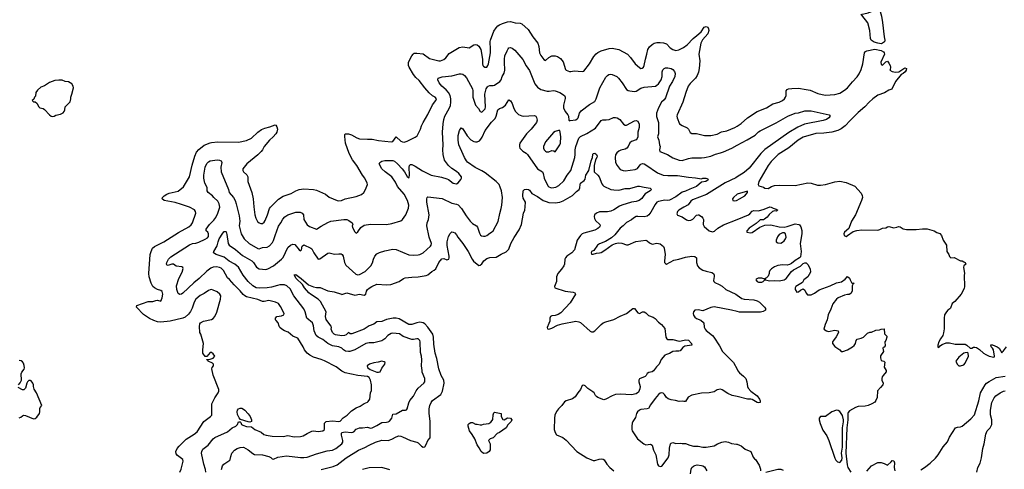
# Model space of a CAD drawing. Header units: inches. Extents: x 1771504 to 1971212, y 471788 to 643615.
# Tile 74 of 256: x 1860976 to 1873361, y 523007 to 528666. Entities that reach past the tile are written whole.
import ezdxf

# ---------------------------------------------------------------- set-up
doc = ezdxf.new("R2010")
doc.units = ezdxf.units.IN
doc.header["$MEASUREMENT"] = 0
doc.layers.add('B8562', color=7, linetype='Continuous')
doc.layers.add('B8572', color=7, linetype='Continuous')

msp = doc.modelspace()

# ---------------------------------------------------------------- linework, layer by layer
at = {"layer": 'B8562', "color": 5}
for points, elevation in [([(1862990, 522972), (1863009, 523010), (1863032, 523110), (1863028, 523130), (1862961, 523181), (1862944, 523204), (1862942, 523230), (1862956, 523270), (1862980, 523300), (1863070, 523387), (1863170, 523448), (1863210, 523481), (1863291, 523609), (1863375, 523670), (1863392, 523690), (1863394, 523830), (1863432, 523908), (1863473, 523970), (1863481, 523990), (1863481, 524010), (1863409, 524191), (1863394, 524270), (1863395, 524290), (1863414, 524310), (1863413, 524330), (1863403, 524343), (1863346, 524370), (1863342, 524382), (1863330, 524386), (1863329, 524391), (1863370, 524392), (1863410, 524405), (1863429, 524430), (1863410, 524462), (1863390, 524479), (1863370, 524479), (1863330, 524426), (1863310, 524428), (1863281, 524470), (1863278, 524510), (1863286, 524590), (1863253, 524710), (1863241, 524730), (1863237, 524803), (1863241, 524839), (1863250, 524852), (1863289, 524871), (1863390, 524891), (1863410, 524904), (1863430, 524930), (1863457, 524983), (1863503, 525150), (1863505, 525190), (1863493, 525210), (1863460, 525240), (1863410, 525264), (1863390, 525269), (1863373, 525267), (1863350, 525256), (1863298, 525222), (1863245, 525195), (1863192, 525150), (1863170, 525110), (1863145, 525035), (1863125, 524995), (1863099, 524961), (1863056, 524924), (1863029, 524911), (1862870, 524870), (1862750, 524860), (1862710, 524864), (1862662, 524882), (1862607, 524907), (1862535, 524955), (1862444, 525050), (1862450, 525070), (1862590, 525119), (1862650, 525118), (1862690, 525133), (1862710, 525134), (1862750, 525124), (1862770, 525166), (1862777, 525210), (1862770, 525244), (1862750, 525258), (1862710, 525270), (1862670, 525290), (1862651, 525310), (1862630, 525349), (1862603, 525430), (1862599, 525470), (1862619, 525710), (1862629, 525750), (1862648, 525790), (1862672, 525810), (1862790, 525872), (1862972, 525988), (1863102, 526058), (1863134, 526086), (1863149, 526111), (1863191, 526230), (1863188, 526250), (1863173, 526273), (1863110, 526305), (1863010, 526341), (1862930, 526366), (1862795, 526390), (1862769, 526410), (1862773, 526430), (1862793, 526450), (1862826, 526470), (1862857, 526483), (1862970, 526508), (1863037, 526563), (1863113, 526690), (1863146, 526834), (1863179, 526950), (1863202, 526998), (1863228, 527032), (1863295, 527085), (1863370, 527117), (1863390, 527120), (1863470, 527130), (1863730, 527123), (1863830, 527144), (1863890, 527177), (1863970, 527250), (1864017, 527283), (1864059, 527301), (1864123, 527317), (1864190, 527342), (1864198, 527338), (1864210, 527318), (1864218, 527290), (1864210, 527250), (1864196, 527230), (1864163, 527190), (1864118, 527150), (1864052, 527070), (1864032, 527030), (1864013, 527007), (1863970, 526964), (1863832, 526850), (1863784, 526790), (1863784, 526770), (1863792, 526750), (1863833, 526713), (1863845, 526690), (1863846, 526630), (1863894, 526490), (1863911, 526411), (1863920, 526310), (1863935, 526210), (1863946, 526166), (1863966, 526126), (1863988, 526108), (1864010, 526100), (1864030, 526103), (1864050, 526116), (1864063, 526137), (1864093, 526210), (1864118, 526290), (1864130, 526308), (1864233, 526407), (1864290, 526445), (1864390, 526479), (1864450, 526512), (1864490, 526528), (1864550, 526536), (1864670, 526530), (1864710, 526520), (1864821, 526470), (1864870, 526434), (1864969, 526389), (1864990, 526385), (1865025, 526390), (1865070, 526410), (1865210, 526440), (1865274, 526466), (1865305, 526490), (1865327, 526530), (1865349, 526590), (1865345, 526610), (1865319, 526670), (1865290, 526710), (1865217, 526830), (1865163, 526903), (1865120, 526980), (1865076, 527110), (1865064, 527196), (1865064, 527216), (1865070, 527231), (1865110, 527228), (1865150, 527217), (1865218, 527178), (1865250, 527166), (1865350, 527161), (1865410, 527164), (1865490, 527145), (1865650, 527129), (1865670, 527134), (1865710, 527191), (1865770, 527137), (1865790, 527127), (1865810, 527126), (1865850, 527137), (1865950, 527187), (1865974, 527206), (1866019, 527290), (1866029, 527330), (1866049, 527370), (1866110, 527471), (1866167, 527593), (1866209, 527650), (1866217, 527670), (1866202, 527690), (1866170, 527709), (1866127, 527747), (1866070, 527809), (1866000, 527900), (1865959, 527939), (1865930, 527978), (1865875, 528070), (1865868, 528090), (1865868, 528132), (1865910, 528213), (1865926, 528234), (1865937, 528243), (1865970, 528246), (1866050, 528238), (1866130, 528179), (1866250, 528150), (1866270, 528149), (1866313, 528167), (1866335, 528185), (1866380, 528240), (1866504, 528316), (1866550, 528326), (1866630, 528310), (1866690, 528348), (1866710, 528354), (1866730, 528350), (1866753, 528333), (1866778, 528290), (1866798, 528170), (1866798, 528110), (1866802, 528090), (1866810, 528079), (1866828, 528068), (1866850, 528070), (1866865, 528090), (1866874, 528110), (1866896, 528250), (1866899, 528290), (1866894, 528390), (1866897, 528410), (1866939, 528521), (1866970, 528564), (1866990, 528587), (1867010, 528600), (1867050, 528620), (1867110, 528641), (1867150, 528644), (1867208, 528628), (1867270, 528621), (1867290, 528612), (1867370, 528543), (1867431, 528451), (1867492, 528372), (1867505, 528330), (1867513, 528250), (1867530, 528215), (1867570, 528164), (1867590, 528153), (1867632, 528190), (1867670, 528211), (1867710, 528213), (1867742, 528202), (1867779, 528179), (1867810, 528135), (1867841, 528041), (1867851, 528030), (1867890, 528012), (1867910, 528012), (1867950, 528024), (1868050, 528015), (1868070, 528019), (1868145, 528110), (1868197, 528203), (1868225, 528235), (1868250, 528253), (1868290, 528272), (1868390, 528303), (1868428, 528308), (1868510, 528290), (1868619, 528230), (1868660, 528190), (1868717, 528110), (1868770, 528064), (1868790, 528053), (1868806, 528054), (1868824, 528070), (1868832, 528088), (1868848, 528170), (1868866, 528230), (1868878, 528290), (1868897, 528323), (1868930, 528354), (1868958, 528370), (1868990, 528379), (1869030, 528381), (1869075, 528375), (1869110, 528361), (1869159, 528310), (1869190, 528290), (1869230, 528279), (1869268, 528288), (1869326, 528314), (1869371, 528349), (1869449, 528431), (1869495, 528465), (1869548, 528512), (1869585, 528570), (1869610, 528582), (1869630, 528570), (1869640, 528550), (1869643, 528530), (1869630, 528487), (1869566, 528414), (1869544, 528370), (1869518, 528230), (1869530, 528150), (1869523, 528050), (1869516, 528004), (1869498, 527962), (1869478, 527930), (1869410, 527864), (1869386, 527830), (1869353, 527750), (1869318, 527630), (1869244, 527470), (1869241, 527450), (1869245, 527430), (1869277, 527357), (1869310, 527333), (1869370, 527304), (1869387, 527287), (1869410, 527247), (1869430, 527233), (1869490, 527232), (1869590, 527210), (1869670, 527207), (1869750, 527224), (1869804, 527256), (1869872, 527268), (1869972, 527310), (1870000, 527327)], 480), ([(1863317, 522970), (1863313, 523007), (1863293, 523073), (1863264, 523210), (1863267, 523233), (1863281, 523259), (1863348, 523310), (1863410, 523389), (1863430, 523407), (1863590, 523481), (1863650, 523528), (1863696, 523550), (1863717, 523570), (1863730, 523606), (1863750, 523606), (1863758, 523598), (1863767, 523570), (1863782, 523562), (1863830, 523544), (1863890, 523542), (1863933, 523510), (1864013, 523473), (1864046, 523446), (1864075, 523435), (1864150, 523424), (1864290, 523421), (1864350, 523433), (1864430, 523417), (1864510, 523421), (1864540, 523430), (1864590, 523460), (1864650, 523486), (1864670, 523490), (1864730, 523483), (1864787, 523493), (1864810, 523510), (1864810, 523590), (1864830, 523609), (1864910, 523618), (1864990, 523607), (1865007, 523613), (1865044, 523656), (1865096, 523690), (1865150, 523744), (1865210, 523782), (1865258, 523802), (1865310, 523835), (1865349, 523851), (1865360, 523860), (1865382, 523890), (1865389, 523970), (1865400, 524000), (1865401, 524070), (1865390, 524128), (1865370, 524164), (1865350, 524174), (1865230, 524186), (1865070, 524223), (1865030, 524243), (1864955, 524295), (1864810, 524372), (1864770, 524390), (1864670, 524419), (1864624, 524444), (1864591, 524471), (1864559, 524510), (1864540, 524550), (1864476, 524656), (1864464, 524664), (1864410, 524681), (1864352, 524732), (1864306, 524750), (1864272, 524770), (1864250, 524790), (1864238, 524810), (1864229, 524850), (1864200, 524880), (1864194, 524890), (1864192, 524910), (1864210, 524930), (1864270, 524940), (1864297, 524950), (1864302, 524970), (1864257, 525057), (1864233, 525093), (1864192, 525112), (1864110, 525131), (1864050, 525119), (1864030, 525121), (1863970, 525146), (1863830, 525180), (1863809, 525189), (1863787, 525207), (1863750, 525253), (1863672, 525330), (1863615, 525395), (1863590, 525416), (1863541, 525510), (1863510, 525539), (1863490, 525549), (1863450, 525556), (1863410, 525551), (1863382, 525538), (1863330, 525502), (1863232, 525410), (1863165, 525355), (1863030, 525223), (1863010, 525210), (1862990, 525206), (1862970, 525222), (1862953, 525270), (1862950, 525316), (1862976, 525410), (1863020, 525490), (1863033, 525533), (1863027, 525547), (1863015, 525555), (1862946, 525566), (1862910, 525590), (1862889, 525591), (1862850, 525576), (1862830, 525573), (1862821, 525590), (1862826, 525610), (1862848, 525650), (1862879, 525681), (1863110, 525832), (1863150, 525850), (1863190, 525855), (1863230, 525867), (1863310, 525902), (1863339, 525921), (1863350, 525939), (1863352, 525970), (1863342, 525990), (1863321, 526010), (1863321, 526030), (1863364, 526090), (1863419, 526141), (1863445, 526175), (1863468, 526230), (1863492, 526308), (1863487, 526350), (1863470, 526380), (1863417, 526430), (1863403, 526450), (1863345, 526490), (1863336, 526510), (1863333, 526553), (1863303, 526610), (1863292, 526670), (1863291, 526710), (1863310, 526810), (1863330, 526855), (1863350, 526877), (1863370, 526888), (1863430, 526900), (1863470, 526904), (1863490, 526900), (1863509, 526889), (1863518, 526870), (1863508, 526810), (1863512, 526750), (1863604, 526530), (1863610, 526490), (1863667, 526427), (1863686, 526390), (1863697, 526350), (1863736, 526196), (1863743, 526130), (1863738, 526070), (1863763, 525970), (1863799, 525910), (1863864, 525850), (1863970, 525787), (1863990, 525784), (1864030, 525797), (1864090, 525805), (1864119, 525821), (1864157, 525863), (1864170, 525885), (1864189, 525950), (1864232, 526068), (1864261, 526110), (1864284, 526156), (1864310, 526183), (1864350, 526208), (1864450, 526242), (1864503, 526243), (1864530, 526233), (1864544, 526210), (1864549, 526150), (1864590, 526084), (1864622, 526062), (1864710, 526029), (1864770, 526069), (1864850, 526114), (1864890, 526130), (1865052, 526152), (1865090, 526150), (1865118, 526138), (1865157, 526110), (1865165, 526090), (1865159, 526070), (1865161, 526050), (1865190, 525996), (1865210, 525979), (1865230, 525996), (1865267, 526050), (1865310, 526080), (1865390, 526094), (1865590, 526090), (1865657, 526103), (1865770, 526135), (1865790, 526150), (1865831, 526210), (1865866, 526294), (1865870, 526330), (1865855, 526390), (1865813, 526470), (1865730, 526565), (1865701, 526621), (1865656, 526690), (1865574, 526750), (1865530, 526790), (1865496, 526850), (1865505, 526870), (1865530, 526884), (1865568, 526892), (1865650, 526894), (1865670, 526892), (1865690, 526884), (1865730, 526852), (1865785, 526790), (1865816, 526750), (1865850, 526691), (1865870, 526677), (1865876, 526684), (1865880, 526710), (1865873, 526810), (1865879, 526830), (1865890, 526845), (1865910, 526842), (1865950, 526822), (1866043, 526763), (1866150, 526709), (1866283, 526683), (1866350, 526664), (1866370, 526655), (1866430, 526607), (1866470, 526602), (1866490, 526611), (1866526, 526654), (1866534, 526670), (1866535, 526690), (1866500, 526730), (1866470, 526755), (1866410, 526793), (1866371, 526831), (1866320, 526900), (1866302, 526970), (1866297, 527030), (1866302, 527090), (1866295, 527250), (1866303, 527357), (1866312, 527408), (1866324, 527450), (1866379, 527550), (1866394, 527586), (1866400, 527630), (1866400, 527670), (1866391, 527710), (1866371, 527751), (1866342, 527782), (1866285, 527830), (1866253, 527870), (1866236, 527910), (1866239, 527930), (1866290, 527947), (1866410, 527958), (1866510, 527983), (1866530, 527985), (1866550, 527979), (1866570, 527965), (1866596, 527936), (1866670, 527794), (1866676, 527770), (1866674, 527690), (1866709, 527590), (1866748, 527548), (1866770, 527511), (1866790, 527504), (1866830, 527546), (1866837, 527570), (1866826, 527730), (1866844, 527796), (1866859, 527821), (1866870, 527831), (1866890, 527837), (1866930, 527836), (1866950, 527842), (1867015, 527890), (1867031, 527910), (1867046, 527950), (1867070, 527993), (1867080, 528030), (1867072, 528130), (1867072, 528170), (1867080, 528210), (1867106, 528274), (1867121, 528299), (1867130, 528310), (1867150, 528315), (1867170, 528308), (1867204, 528284), (1867305, 528165), (1867346, 528086), (1867390, 528026), (1867457, 527857), (1867490, 527818), (1867530, 527788), (1867610, 527767), (1867635, 527765), (1867690, 527774), (1867710, 527772), (1867770, 527749), (1867828, 527710), (1867836, 527690), (1867836, 527676), (1867817, 527590), (1867818, 527558), (1867838, 527510), (1867870, 527470), (1867879, 527450), (1867882, 527402), (1867890, 527391), (1867902, 527398), (1867970, 527407), (1867990, 527417), (1867999, 527430), (1868016, 527490), (1868040, 527520), (1868143, 527597), (1868210, 527636), (1868227, 527670), (1868271, 527810), (1868350, 527941), (1868370, 527965), (1868385, 527975), (1868410, 527979), (1868430, 527977), (1868487, 527950), (1868509, 527929), (1868554, 527870), (1868610, 527789), (1868630, 527775), (1868650, 527769), (1868710, 527764), (1868730, 527767), (1868790, 527804), (1868830, 527817), (1868973, 527830), (1868990, 527840), (1869010, 527860), (1869044, 527910), (1869056, 527950), (1869059, 528010), (1869067, 528033), (1869081, 528050), (1869100, 528060), (1869130, 528062), (1869170, 528052), (1869190, 528039), (1869214, 528014), (1869222, 527990), (1869215, 527950), (1869187, 527890), (1869149, 527830), (1869097, 527683), (1869082, 527658), (1869050, 527627), (1869010, 527558), (1868987, 527490), (1868986, 527446), (1869010, 527370), (1869012, 527350), (1869009, 527231), (1868997, 527190), (1869016, 527150), (1869023, 527090), (1869031, 527070), (1869025, 527030), (1869029, 527009), (1869124, 526970), (1869190, 526929), (1869270, 526896), (1869310, 526892), (1869390, 526918), (1869430, 526926), (1869550, 526927), (1869590, 526932), (1869671, 526949), (1869730, 526975), (1869790, 526989), (1869830, 527004), (1869932, 527048), (1870000, 527085)], 460), ([(1863514, 523006), (1863528, 523050), (1863544, 523070), (1863619, 523121), (1863625, 523130), (1863630, 523170), (1863643, 523210), (1863680, 523250), (1863710, 523268), (1863750, 523282), (1863790, 523284), (1863850, 523254), (1863910, 523205), (1863930, 523194), (1864032, 523188), (1864110, 523167), (1864136, 523156), (1864150, 523141), (1864170, 523135), (1864221, 523159), (1864330, 523178), (1864510, 523155), (1864550, 523154), (1864590, 523159), (1864710, 523203), (1864842, 523238), (1864910, 523249), (1864952, 523268), (1865030, 523330), (1865041, 523350), (1865041, 523370), (1865023, 523437), (1865023, 523457), (1865030, 523472), (1865070, 523481), (1865148, 523472), (1865166, 523474), (1865179, 523481), (1865210, 523514), (1865250, 523530), (1865290, 523529), (1865350, 523537), (1865390, 523524), (1865410, 523529), (1865470, 523559), (1865530, 523597), (1865590, 523600), (1865610, 523603), (1865628, 523612), (1865656, 523650), (1865670, 523701), (1865713, 523707), (1865790, 523750), (1865829, 523751), (1865843, 523757), (1865851, 523769), (1865870, 523845), (1865885, 523875), (1865930, 523928), (1865965, 523995), (1865990, 524030), (1866058, 524090), (1866073, 524110), (1866071, 524150), (1866040, 524230), (1866037, 524250), (1866032, 524308), (1866036, 524384), (1866030, 524430), (1866016, 524476), (1866014, 524610), (1866008, 524630), (1865990, 524650), (1865970, 524651), (1865930, 524640), (1865910, 524643), (1865800, 524680), (1865752, 524712), (1865670, 524721), (1865650, 524716), (1865606, 524690), (1865568, 524650), (1865530, 524624), (1865430, 524601), (1865370, 524598), (1865330, 524590), (1865190, 524509), (1865130, 524490), (1865110, 524489), (1865076, 524496), (1865049, 524510), (1865029, 524530), (1864990, 524550), (1864910, 524563), (1864850, 524590), (1864790, 524639), (1864730, 524670), (1864705, 524690), (1864679, 524750), (1864670, 524815), (1864657, 524850), (1864589, 524909), (1864567, 524990), (1864550, 525027), (1864423, 525190), (1864377, 525277), (1864336, 525316), (1864307, 525327), (1864250, 525327), (1864218, 525322), (1864142, 525298), (1864090, 525290), (1863990, 525285), (1863950, 525293), (1863910, 525315), (1863850, 525370), (1863788, 525450), (1863730, 525550), (1863709, 525569), (1863681, 525590), (1863610, 525628), (1863550, 525677), (1863449, 525710), (1863414, 525730), (1863419, 525750), (1863459, 525821), (1863471, 525870), (1863487, 525910), (1863530, 525979), (1863550, 526002), (1863570, 526001), (1863574, 525994), (1863583, 525963), (1863600, 525850), (1863609, 525829), (1863690, 525773), (1863777, 525697), (1863894, 525630), (1863917, 525610), (1863956, 525550), (1863990, 525529), (1864070, 525524), (1864096, 525530), (1864167, 525570), (1864270, 525652), (1864290, 525673), (1864350, 525797), (1864382, 525830), (1864410, 525841), (1864435, 525835), (1864490, 525769), (1864510, 525756), (1864521, 525770), (1864530, 525816), (1864548, 525832), (1864638, 525790), (1864650, 525781), (1864674, 525730), (1864730, 525650), (1864750, 525655), (1864850, 525726), (1864870, 525733), (1864936, 525716), (1864990, 525721), (1865018, 525718), (1865031, 525711), (1865044, 525690), (1865060, 525610), (1865077, 525577), (1865204, 525464), (1865230, 525454), (1865250, 525457), (1865323, 525497), (1865372, 525548), (1865391, 525570), (1865412, 525608), (1865426, 525654), (1865444, 525690), (1865470, 525719), (1865502, 525738), (1865570, 525759), (1865670, 525780), (1865710, 525772), (1865870, 525707), (1865930, 525703), (1865990, 525706), (1866010, 525710), (1866049, 525730), (1866143, 525817), (1866152, 525830), (1866154, 525850), (1866127, 525927), (1866099, 526070), (1866101, 526110), (1866118, 526150), (1866128, 526210), (1866096, 526370), (1866096, 526410), (1866103, 526430), (1866110, 526436), (1866290, 526416), (1866410, 526358), (1866470, 526345), (1866490, 526334), (1866535, 526290), (1866590, 526198), (1866643, 526130), (1866670, 526102), (1866721, 526070), (1866736, 526056), (1866758, 525978), (1866774, 525954), (1866785, 525945), (1866810, 525940), (1866830, 525941), (1866850, 525949), (1866890, 525980), (1866910, 525990), (1866930, 526010), (1866994, 526126), (1867014, 526226), (1867034, 526290), (1867042, 526330), (1867050, 526430), (1867035, 526510), (1867020, 526560), (1867005, 526590), (1866968, 526630), (1866830, 526739), (1866790, 526765), (1866706, 526806), (1866610, 526873), (1866594, 526890), (1866570, 526930), (1866556, 526970), (1866499, 527090), (1866491, 527150), (1866492, 527208), (1866507, 527273), (1866530, 527304), (1866550, 527291), (1866603, 527203), (1866650, 527156), (1866690, 527132), (1866710, 527127), (1866730, 527128), (1866758, 527142), (1866778, 527162), (1866794, 527186), (1866831, 527270), (1866910, 527376), (1866956, 527424), (1866968, 527450), (1866990, 527533), (1867010, 527550), (1867050, 527562), (1867086, 527590), (1867130, 527656), (1867150, 527643), (1867172, 527612), (1867190, 527550), (1867213, 527510), (1867250, 527473), (1867290, 527455), (1867310, 527452), (1867450, 527462), (1867467, 527450), (1867475, 527435), (1867483, 527403), (1867478, 527370), (1867410, 527290), (1867349, 527230), (1867267, 527110), (1867263, 527090), (1867264, 527064), (1867268, 527050), (1867290, 527022), (1867304, 527010), (1867348, 526988), (1867365, 526970), (1867490, 526790), (1867550, 526750), (1867560, 526730), (1867574, 526670), (1867617, 526577), (1867630, 526562), (1867653, 526553), (1867670, 526551), (1867720, 526560), (1867759, 526581), (1867820, 526640), (1867863, 526710), (1867907, 526770), (1867957, 526930), (1867963, 526970), (1867962, 527030), (1867970, 527070), (1868007, 527173), (1868030, 527195), (1868110, 527235), (1868219, 527301), (1868290, 527399), (1868310, 527407), (1868354, 527406), (1868390, 527410), (1868444, 527436), (1868470, 527437), (1868490, 527432), (1868525, 527410), (1868570, 527350), (1868590, 527340), (1868610, 527340), (1868710, 527392), (1868730, 527397), (1868750, 527390), (1868766, 527350), (1868768, 527310), (1868752, 527250), (1868749, 527190), (1868744, 527170), (1868728, 527152), (1868670, 527132), (1868650, 527116), (1868630, 527070), (1868612, 527048), (1868590, 527037), (1868536, 527024), (1868510, 527010), (1868486, 526990), (1868470, 526965), (1868464, 526930), (1868472, 526870), (1868490, 526831), (1868530, 526779), (1868566, 526766), (1868590, 526764), (1868718, 526782), (1868745, 526795), (1868780, 526840), (1868790, 526848), (1868810, 526856), (1868830, 526852), (1868850, 526841), (1869000, 526740), (1869070, 526710), (1869130, 526703), (1869250, 526703), (1869390, 526684), (1869477, 526677), (1869550, 526662), (1869570, 526670), (1869612, 526672), (1869627, 526667), (1869634, 526650), (1869605, 526630), (1869550, 526623), (1869490, 526567), (1869406, 526534), (1869350, 526507), (1869310, 526495), (1869230, 526435), (1869150, 526395), (1869130, 526390), (1869090, 526394), (1869070, 526391), (1869010, 526378), (1868991, 526369), (1868970, 526341), (1868916, 526244), (1868890, 526208), (1868867, 526193), (1868830, 526183), (1868750, 526190), (1868730, 526188), (1868695, 526170), (1868670, 526146), (1868610, 526112), (1868568, 526070), (1868530, 526041), (1868463, 525957), (1868421, 525919), (1868345, 525875), (1868270, 525845), (1868245, 525830), (1868197, 525763), (1868170, 525749), (1868162, 525730), (1868170, 525716), (1868190, 525716), (1868230, 525728), (1868270, 525730), (1868290, 525738), (1868335, 525765), (1868430, 525834), (1868470, 525851), (1868503, 525857), (1868550, 525855), (1868610, 525833), (1868630, 525833), (1868725, 525875), (1868850, 525891), (1868870, 525882), (1868897, 525857), (1868930, 525842), (1868990, 525853), (1869030, 525845), (1869073, 525813), (1869084, 525790), (1869096, 525710), (1869085, 525630), (1869088, 525610), (1869098, 525598), (1869110, 525591), (1869202, 525638), (1869265, 525650), (1869350, 525679), (1869430, 525691), (1869470, 525686), (1869490, 525670), (1869488, 525610), (1869503, 525570), (1869523, 525543), (1869570, 525513), (1869610, 525499), (1869683, 525483), (1869702, 525470), (1869710, 525450), (1869712, 525432), (1869703, 525383), (1869708, 525370), (1869720, 525360), (1869774, 525334), (1869810, 525312), (1869860, 525270), (1869982, 525210), (1870000, 525198)], 440), ([(1864770, 523005), (1864918, 523042), (1864970, 523064), (1865081, 523150), (1865237, 523250), (1865319, 523281), (1865370, 523311), (1865450, 523350), (1865530, 523372), (1865610, 523368), (1865655, 523385), (1865710, 523417), (1865747, 523427), (1865770, 523426), (1865790, 523418), (1865890, 523370), (1865971, 523351), (1865990, 523340), (1866030, 523297), (1866050, 523288), (1866070, 523290), (1866090, 523319), (1866110, 523370), (1866137, 523403), (1866141, 523419), (1866137, 523610), (1866125, 523715), (1866128, 523770), (1866136, 523810), (1866152, 523848), (1866170, 523875), (1866275, 523950), (1866294, 523990), (1866314, 524090), (1866309, 524130), (1866276, 524190), (1866247, 524270), (1866223, 524403), (1866201, 524470), (1866184, 524584), (1866180, 524670), (1866171, 524710), (1866110, 524798), (1866070, 524838), (1866050, 524850), (1866010, 524858), (1865970, 524851), (1865910, 524829), (1865870, 524830), (1865750, 524903), (1865710, 524910), (1865672, 524908), (1865590, 524892), (1865530, 524868), (1865470, 524862), (1865430, 524836), (1865370, 524813), (1865307, 524773), (1865152, 524712), (1865133, 524713), (1865110, 524728), (1865081, 524699), (1865062, 524690), (1865027, 524687), (1864950, 524699), (1864930, 524709), (1864910, 524730), (1864894, 524770), (1864897, 524790), (1864894, 524810), (1864850, 524862), (1864833, 524893), (1864824, 524930), (1864829, 524990), (1864759, 525119), (1864729, 525149), (1864635, 525210), (1864611, 525230), (1864560, 525290), (1864534, 525334), (1864455, 525410), (1864430, 525454), (1864450, 525460), (1864518, 525410), (1864609, 525329), (1864670, 525302), (1864710, 525296), (1864756, 525296), (1864850, 525252), (1864930, 525243), (1865022, 525210), (1865030, 525209), (1865090, 525228), (1865190, 525201), (1865250, 525212), (1865310, 525198), (1865330, 525210), (1865338, 525250), (1865351, 525269), (1865370, 525287), (1865404, 525310), (1865470, 525337), (1865590, 525331), (1865645, 525335), (1865750, 525373), (1865805, 525410), (1865823, 525417), (1865910, 525427), (1865990, 525430), (1866087, 525447), (1866110, 525455), (1866162, 525498), (1866190, 525514), (1866210, 525532), (1866246, 525610), (1866284, 525656), (1866310, 525660), (1866350, 525642), (1866372, 525650), (1866379, 525670), (1866379, 525690), (1866354, 525826), (1866351, 525870), (1866370, 525937), (1866390, 525975), (1866410, 525994), (1866430, 525993), (1866450, 525983), (1866470, 525959), (1866487, 525927), (1866550, 525848), (1866616, 525750), (1866669, 525650), (1866686, 525626), (1866750, 525573), (1866770, 525575), (1866788, 525592), (1866814, 525630), (1866850, 525660), (1866890, 525673), (1866970, 525677), (1867030, 525715), (1867094, 525746), (1867130, 525776), (1867155, 525850), (1867195, 525925), (1867258, 526022), (1867287, 526090), (1867312, 526230), (1867328, 526270), (1867335, 526310), (1867337, 526370), (1867310, 526421), (1867305, 526450), (1867310, 526510), (1867325, 526530), (1867350, 526535), (1867376, 526530), (1867390, 526521), (1867417, 526477), (1867490, 526441), (1867559, 526390), (1867596, 526376), (1867630, 526366), (1867710, 526361), (1867770, 526370), (1867813, 526387), (1867930, 526453), (1867978, 526502), (1868013, 526530), (1868020, 526550), (1868024, 526590), (1868031, 526609), (1868077, 526643), (1868090, 526660), (1868098, 526710), (1868134, 526770), (1868162, 526890), (1868182, 526930), (1868184, 526970), (1868190, 526982), (1868210, 526988), (1868230, 526971), (1868238, 526950), (1868237, 526930), (1868219, 526901), (1868201, 526830), (1868201, 526750), (1868249, 526710), (1868264, 526690), (1868299, 526599), (1868310, 526582), (1868325, 526570), (1868412, 526530), (1868450, 526523), (1868510, 526522), (1868590, 526543), (1868650, 526543), (1868750, 526571), (1868771, 526571), (1868830, 526557), (1868907, 526547), (1868924, 526530), (1868905, 526510), (1868845, 526475), (1868826, 526454), (1868803, 526417), (1868768, 526392), (1868730, 526377), (1868670, 526369), (1868548, 526330), (1868522, 526318), (1868450, 526273), (1868410, 526257), (1868368, 526248), (1868270, 526246), (1868230, 526232), (1868208, 526210), (1868201, 526190), (1868205, 526165), (1868220, 526140), (1868274, 526090), (1868278, 526070), (1868270, 526056), (1868250, 526039), (1868210, 526019), (1868070, 525981), (1868049, 525971), (1868030, 525950), (1867989, 525890), (1867955, 525770), (1867920, 525730), (1867857, 525690), (1867843, 525670), (1867833, 525650), (1867828, 525590), (1867820, 525570), (1867793, 525527), (1867744, 525470), (1867728, 525430), (1867729, 525370), (1867703, 525310), (1867708, 525290), (1867838, 525250), (1867938, 525238), (1867959, 525230), (1867968, 525210), (1867899, 525101), (1867782, 524978), (1867750, 524957), (1867710, 524944), (1867670, 524939), (1867651, 524929), (1867644, 524910), (1867645, 524870), (1867630, 524844), (1867611, 524791), (1867616, 524776), (1867631, 524771), (1867670, 524783), (1867740, 524820), (1867800, 524840), (1867970, 524870), (1868010, 524863), (1868030, 524853), (1868150, 524748), (1868170, 524737), (1868190, 524738), (1868210, 524752), (1868289, 524831), (1868313, 524850), (1868350, 524864), (1868450, 524891), (1868530, 524936), (1868610, 524967), (1868690, 525031), (1868710, 525030), (1868750, 524977), (1868770, 524967), (1868810, 524989), (1868830, 524989), (1868850, 524978), (1868885, 524945), (1868943, 524923), (1868967, 524907), (1869010, 524859), (1869048, 524830), (1869090, 524778), (1869105, 524670), (1869117, 524650), (1869130, 524643), (1869190, 524642), (1869270, 524622), (1869297, 524623), (1869350, 524636), (1869390, 524632), (1869427, 524590), (1869431, 524570), (1869343, 524557), (1869318, 524542), (1869283, 524497), (1869267, 524493), (1869230, 524495), (1869190, 524489), (1869150, 524463), (1869110, 524454), (1869090, 524444), (1869045, 524390), (1869021, 524330), (1868985, 524295), (1868950, 524247), (1868930, 524236), (1868890, 524226), (1868870, 524212), (1868857, 524190), (1868843, 524177), (1868772, 524148), (1868763, 524130), (1868762, 524110), (1868780, 524050), (1868778, 524022), (1868760, 523980), (1868730, 523956), (1868670, 523945), (1868529, 523951), (1868470, 523947), (1868430, 523934), (1868350, 523890), (1868323, 523883), (1868250, 523910), (1868230, 523922), (1868217, 523937), (1868201, 523970), (1868184, 523984), (1868124, 524024), (1868090, 524056), (1868070, 524065), (1868050, 524061), (1868030, 524010), (1867997, 523970), (1867962, 523918), (1867930, 523896), (1867851, 523870), (1867830, 523858), (1867794, 523810), (1867752, 523768), (1867730, 523734), (1867709, 523690), (1867702, 523650), (1867699, 523510), (1867710, 523469), (1867730, 523442), (1867806, 523406), (1867850, 523372), (1867984, 523230), (1868110, 523150), (1868190, 523118), (1868210, 523117), (1868264, 523136), (1868290, 523139), (1868314, 523134), (1868326, 523126), (1868362, 523070), (1868398, 523030), (1868450, 522989)], 420), ([(1870000, 526687), (1869984, 526676), (1869850, 526612), (1869616, 526464), (1869440, 526400), (1869418, 526382), (1869385, 526335), (1869330, 526308), (1869268, 526270), (1869248, 526250), (1869243, 526223), (1869250, 526205), (1869310, 526184), (1869365, 526145), (1869390, 526137), (1869419, 526141), (1869443, 526157), (1869490, 526205), (1869510, 526212), (1869519, 526210), (1869550, 526190), (1869570, 526170), (1869577, 526150), (1869572, 526090), (1869584, 526064), (1869649, 526009), (1869690, 525996), (1869715, 526005), (1869758, 526042), (1869830, 526086), (1870000, 526153)], 460), ([(1870000, 526469), (1869954, 526430), (1869941, 526410), (1869945, 526390), (1869970, 526386), (1869990, 526391), (1870000, 526396)], 480), ([(1870000, 524993), (1869929, 525010), (1869710, 525051), (1869670, 525042), (1869570, 525003), (1869510, 525015), (1869470, 525011), (1869453, 524990), (1869448, 524970), (1869450, 524947), (1869470, 524921), (1869490, 524905), (1869543, 524883), (1869577, 524857), (1869581, 524850), (1869585, 524795), (1869599, 524770), (1869610, 524756), (1869690, 524691), (1869709, 524669), (1869780, 524560), (1869818, 524490), (1869953, 524353), (1870000, 524266)], 440), ([(1860961, 524070), (1860984, 524096), (1860998, 524130), (1860994, 524210), (1861001, 524230), (1861033, 524267), (1861036, 524284), (1861034, 524314), (1861023, 524343), (1861010, 524361), (1860993, 524373), (1860970, 524378)], 520), ([(1860970, 523654), (1860990, 523664), (1861010, 523681), (1861030, 523687), (1861050, 523684), (1861150, 523644), (1861170, 523648), (1861190, 523662), (1861226, 523710), (1861231, 523730), (1861229, 523771), (1861235, 523785), (1861254, 523810), (1861189, 523969), (1861158, 524018), (1861149, 524049), (1861149, 524070), (1861141, 524090), (1861119, 524119), (1861110, 524125), (1861090, 524124), (1861073, 524107), (1861065, 524090), (1861051, 524030), (1861030, 524009), (1861010, 524009), (1860958, 524038)], 520), ([(1870000, 523922), (1869937, 523937), (1869882, 523962), (1869810, 524009), (1869790, 524014), (1869770, 524013), (1869750, 524006), (1869710, 523983), (1869690, 523977), (1869650, 523969), (1869550, 523965), (1869430, 523939), (1869385, 523915), (1869350, 523862), (1869330, 523859), (1869310, 523864), (1869270, 523861), (1869226, 523874), (1869170, 523881), (1869133, 523893), (1869110, 523909), (1869086, 523950), (1869070, 523966), (1869050, 523969), (1869033, 523967), (1869010, 523949), (1868970, 523898), (1868910, 523817), (1868886, 523774), (1868870, 523767), (1868790, 523759), (1868770, 523750), (1868746, 523730), (1868735, 523710), (1868721, 523659), (1868689, 523611), (1868680, 523590), (1868674, 523550), (1868674, 523510), (1868679, 523490), (1868747, 523390), (1868826, 523330), (1868850, 523316), (1868910, 523322), (1868933, 523313), (1868949, 523250), (1868977, 523190), (1868998, 523070), (1869010, 523053), (1869030, 523041), (1869054, 523046), (1869131, 523150), (1869144, 523190), (1869150, 523274), (1869164, 523330), (1869170, 523338), (1869190, 523345), (1869230, 523331), (1869290, 523338), (1869310, 523331), (1869349, 523331), (1869405, 523310), (1869450, 523300), (1869510, 523299), (1869570, 523287), (1869610, 523286), (1869710, 523301), (1869753, 523327), (1869808, 523350), (1869850, 523356), (1869890, 523351), (1869930, 523333), (1869990, 523325), (1870000, 523322)], 440), ([(1865630, 523002), (1865530, 523029), (1865370, 523025), (1865290, 523006)], 420), ([(1869413, 522950), (1869422, 523010), (1869431, 523029), (1869450, 523048), (1869470, 523057), (1869497, 523063), (1869550, 523056), (1869570, 523050), (1869590, 523037), (1869618, 522990)], 420)]:
    msp.add_lwpolyline(points, dxfattribs=dict(at, elevation=elevation))
for points, elevation in [([(1861470, 527905), (1861420, 527900), (1861350, 527875), (1861290, 527835), (1861242, 527818), (1861200, 527780), (1861181, 527750), (1861175, 527705), (1861162, 527690), (1861153, 527667), (1861134, 527650), (1861150, 527634), (1861170, 527634), (1861190, 527614), (1861216, 527570), (1861230, 527556), (1861271, 527550), (1861290, 527536), (1861349, 527469), (1861370, 527453), (1861390, 527448), (1861410, 527450), (1861430, 527463), (1861490, 527477), (1861525, 527495), (1861537, 527510), (1861544, 527530), (1861549, 527571), (1861609, 527631), (1861619, 527670), (1861619, 527690), (1861634, 527730), (1861653, 527810), (1861649, 527830), (1861630, 527858), (1861590, 527882), (1861550, 527889), (1861510, 527904)], 520), ([(1867753, 527273), (1867710, 527260), (1867690, 527248), (1867590, 527130), (1867565, 527070), (1867564, 527050), (1867573, 527030), (1867590, 527012), (1867604, 527004), (1867630, 527002), (1867670, 527018), (1867696, 527016), (1867710, 527005), (1867730, 527027), (1867772, 527090), (1867777, 527110), (1867783, 527190), (1867776, 527250), (1867770, 527270)], 460), ([(1865530, 524367), (1865485, 524355), (1865430, 524348), (1865377, 524330), (1865345, 524310), (1865350, 524290), (1865383, 524263), (1865470, 524232), (1865490, 524229), (1865510, 524234), (1865530, 524281), (1865569, 524330), (1865573, 524350), (1865561, 524361)], 460), ([(1863870, 523600), (1863850, 523604), (1863755, 523635), (1863736, 523656), (1863716, 523696), (1863712, 523730), (1863717, 523750), (1863728, 523770), (1863750, 523777), (1863770, 523775), (1863790, 523765), (1863807, 523750), (1863850, 523704), (1863874, 523670), (1863893, 523630), (1863890, 523610)], 460), ([(1867070, 523632), (1867110, 523654), (1867150, 523651), (1867165, 523630), (1867158, 523610), (1867114, 523566), (1867093, 523530), (1867010, 523470), (1866983, 523457), (1866930, 523402), (1866894, 523390), (1866874, 523370), (1866893, 523327), (1866892, 523252), (1866882, 523230), (1866850, 523210), (1866810, 523208), (1866781, 523230), (1866757, 523277), (1866730, 523315), (1866700, 523390), (1866666, 523446), (1866633, 523490), (1866617, 523550), (1866619, 523570), (1866630, 523585), (1866650, 523596), (1866670, 523596), (1866710, 523576), (1866730, 523576), (1866766, 523566), (1866790, 523566), (1866810, 523575), (1866876, 523584), (1866901, 523599), (1866920, 523620), (1866926, 523634), (1866930, 523692), (1866941, 523719), (1866950, 523726), (1867034, 523710), (1867034, 523670), (1867053, 523633)], 380)]:
    msp.add_lwpolyline(points, close=True, dxfattribs=dict(at, elevation=elevation))
at = {"layer": 'B8572', "color": 5}
for points, elevation in [([(1871810, 528364), (1871770, 528369), (1871725, 528385), (1871687, 528410), (1871676, 528430), (1871670, 528530), (1871646, 528626), (1871570, 528722), (1871558, 528730), (1871650, 528752), (1871677, 528763), (1871713, 528787), (1871750, 528823), (1871765, 528825), (1871770, 528826), (1871790, 528796), (1871799, 528770), (1871816, 528710), (1871829, 528629), (1871848, 528450), (1871856, 528410), (1871854, 528386), (1871830, 528370)], 480), ([(1870570, 525985), (1870530, 525961), (1870507, 525933), (1870491, 525890), (1870491, 525870), (1870510, 525856), (1870550, 525855), (1870570, 525865), (1870590, 525883), (1870609, 525910), (1870616, 525930), (1870609, 525969), (1870590, 525984)], 460), ([(1870310, 525415), (1870290, 525415), (1870266, 525414), (1870238, 525402), (1870234, 525390), (1870252, 525370), (1870270, 525363), (1870310, 525363), (1870328, 525370), (1870348, 525390), (1870346, 525406), (1870334, 525406)], 460), ([(1872896, 524476), (1872870, 524475), (1872850, 524468), (1872790, 524419), (1872751, 524370), (1872766, 524330), (1872790, 524311), (1872811, 524311), (1872850, 524321), (1872870, 524342), (1872909, 524430), (1872907, 524467)], 480), ([(1871250, 523753), (1871190, 523730), (1871110, 523674), (1871047, 523673), (1871030, 523650), (1871030, 523630), (1871043, 523583), (1871080, 523500), (1871127, 523430), (1871155, 523370), (1871228, 523148), (1871242, 523122), (1871263, 523103), (1871290, 523095), (1871316, 523124), (1871321, 523150), (1871312, 523210), (1871327, 523287), (1871324, 523530), (1871337, 523603), (1871337, 523630), (1871324, 523684), (1871301, 523721), (1871290, 523735), (1871270, 523748)], 460)]:
    msp.add_lwpolyline(points, close=True, dxfattribs=dict(at, elevation=elevation))
for points, elevation in [([(1870000, 527327), (1870050, 527358), (1870131, 527429), (1870252, 527510), (1870370, 527558), (1870450, 527606), (1870530, 527630), (1870570, 527650), (1870594, 527670), (1870608, 527690), (1870617, 527710), (1870618, 527770), (1870631, 527789), (1870646, 527794), (1870690, 527801), (1870770, 527803), (1870870, 527789), (1870918, 527778), (1871017, 527737), (1871070, 527723), (1871110, 527718), (1871230, 527725), (1871290, 527741), (1871350, 527777), (1871390, 527810), (1871450, 527883), (1871510, 527945), (1871537, 527983), (1871562, 528038), (1871582, 528110), (1871604, 528250), (1871614, 528266), (1871630, 528275), (1871733, 528293), (1871810, 528278), (1871840, 528260), (1871850, 528250), (1871853, 528230), (1871809, 528130), (1871810, 528103), (1871830, 528095), (1871870, 528136), (1871890, 528143), (1871910, 528119), (1871923, 528090), (1871929, 528070), (1871926, 528034), (1871922, 528030), (1871950, 528014), (1871990, 528005), (1872032, 528008), (1872110, 528061), (1872131, 528051), (1872126, 528030), (1872113, 528010), (1872090, 527990), (1872065, 527975), (1871994, 527890), (1871947, 527793), (1871910, 527779), (1871853, 527747), (1871770, 527715), (1871706, 527670), (1871660, 527630), (1871607, 527570), (1871523, 527497), (1871422, 527398), (1871357, 527330), (1871310, 527291), (1871265, 527270), (1871190, 527250), (1871090, 527236), (1870990, 527233), (1870830, 527189), (1870767, 527150), (1870650, 527053), (1870518, 526970), (1870430, 526880), (1870389, 526830), (1870274, 526630), (1870265, 526590), (1870275, 526575), (1870330, 526558), (1870350, 526545), (1870390, 526541), (1870432, 526568), (1870470, 526578), (1870530, 526582), (1870730, 526581), (1870890, 526612), (1870930, 526610), (1871010, 526585), (1871050, 526582), (1871110, 526590), (1871230, 526626), (1871290, 526634), (1871370, 526615), (1871479, 526570), (1871561, 526481), (1871574, 526454), (1871576, 526430), (1871565, 526390), (1871489, 526210), (1871439, 526130), (1871410, 526050), (1871403, 526037), (1871351, 525990), (1871341, 525970), (1871345, 525950), (1871361, 525941), (1871370, 525939), (1871390, 525948), (1871461, 525999), (1871507, 526013), (1871570, 526020), (1871770, 526019), (1871796, 526024), (1871830, 526041), (1871870, 526048), (1871890, 526059), (1871910, 526063), (1871970, 526047), (1872007, 526053), (1872030, 526065), (1872050, 526059), (1872090, 526032), (1872130, 526024), (1872250, 526027), (1872330, 526035), (1872390, 526033), (1872478, 526010), (1872510, 525987), (1872550, 525973), (1872572, 525950), (1872590, 525890), (1872634, 525830), (1872639, 525750), (1872662, 525710), (1872670, 525685), (1872690, 525667), (1872730, 525671), (1872810, 525631), (1872830, 525631), (1872850, 525618), (1872870, 525612), (1872875, 525590), (1872853, 525567), (1872848, 525550), (1872859, 525470), (1872854, 525450), (1872860, 525310), (1872857, 525283), (1872819, 525210), (1872739, 525121), (1872706, 525094), (1872685, 525035), (1872675, 525025), (1872649, 525010), (1872632, 524990), (1872610, 524950), (1872602, 524910), (1872603, 524777), (1872597, 524723), (1872588, 524692), (1872556, 524650), (1872538, 524610), (1872525, 524570), (1872525, 524550), (1872530, 524542), (1872546, 524550), (1872556, 524564), (1872580, 524580), (1872630, 524599), (1872670, 524597), (1872744, 524584), (1872870, 524581), (1872891, 524570), (1872930, 524532), (1872950, 524532), (1872975, 524545), (1872990, 524546), (1873010, 524539), (1873050, 524514), (1873099, 524470), (1873130, 524451), (1873171, 524430), (1873230, 524418), (1873238, 524422), (1873239, 524430), (1873224, 524510), (1873214, 524534), (1873194, 524550), (1873190, 524572), (1873210, 524574), (1873271, 524550), (1873295, 524530), (1873330, 524474), (1873338, 524490), (1873350, 524498), (1873390, 524547)], 480), ([(1870000, 527085), (1870126, 527154), (1870226, 527214), (1870267, 527253), (1870290, 527267), (1870490, 527369), (1870638, 527450), (1870730, 527489), (1870770, 527494), (1870850, 527517), (1870930, 527521), (1871156, 527470), (1871171, 527450), (1871153, 527430), (1871125, 527410), (1871084, 527396), (1870847, 527353), (1870765, 527315), (1870650, 527248), (1870350, 527034), (1870299, 526981), (1870150, 526798), (1870090, 526744), (1870000, 526687)], 460), ([(1870000, 526396), (1870029, 526410), (1870095, 526450), (1870132, 526490), (1870130, 526506), (1870001, 526470), (1870000, 526469)], 480), ([(1870000, 526153), (1870144, 526210), (1870159, 526221), (1870190, 526258), (1870210, 526264), (1870270, 526259), (1870339, 526281), (1870410, 526312), (1870430, 526308), (1870452, 526292), (1870490, 526283), (1870510, 526270), (1870490, 526258), (1870470, 526261), (1870446, 526254), (1870404, 526216), (1870378, 526182), (1870344, 526156), (1870330, 526149), (1870290, 526147), (1870280, 526140), (1870240, 526100), (1870150, 526041), (1870123, 526010), (1870122, 525990), (1870170, 525982), (1870190, 525988), (1870286, 526054), (1870350, 526079), (1870425, 526085), (1870530, 526058), (1870590, 526056), (1870630, 526063), (1870730, 526096), (1870774, 526090), (1870784, 526084), (1870800, 526060), (1870814, 526014), (1870813, 525970), (1870793, 525850), (1870807, 525750), (1870797, 525683), (1870785, 525670), (1870730, 525636), (1870683, 525597), (1870657, 525583), (1870630, 525577), (1870570, 525582), (1870510, 525573), (1870470, 525556), (1870431, 525530), (1870411, 525510), (1870401, 525490), (1870401, 525470), (1870390, 525438), (1870370, 525418), (1870354, 525410), (1870354, 525390), (1870410, 525381), (1870470, 525383), (1870530, 525378), (1870590, 525394), (1870616, 525410), (1870685, 525495), (1870710, 525519), (1870795, 525565), (1870830, 525596), (1870850, 525606), (1870870, 525605), (1870890, 525585), (1870919, 525530), (1870922, 525490), (1870890, 525430), (1870839, 525390), (1870821, 525359), (1870739, 525310), (1870728, 525290), (1870728, 525270), (1870750, 525235), (1870770, 525239), (1870797, 525263), (1870830, 525277), (1870850, 525261), (1870870, 525223), (1870885, 525205), (1870890, 525202), (1870930, 525205), (1870974, 525226), (1871030, 525267), (1871170, 525315), (1871250, 525354), (1871312, 525368), (1871360, 525400), (1871390, 525432), (1871415, 525415), (1871422, 525390), (1871440, 525360), (1871450, 525352), (1871474, 525350), (1871458, 525342), (1871445, 525315), (1871445, 525250), (1871430, 525218), (1871411, 525209), (1871390, 525209), (1871350, 525197), (1871270, 525164), (1871250, 525149), (1871203, 525090), (1871178, 525022), (1871143, 524950), (1871134, 524890), (1871107, 524830), (1871092, 524770), (1871122, 524750), (1871150, 524741), (1871230, 524758), (1871271, 524750), (1871275, 524730), (1871247, 524673), (1871211, 524630), (1871201, 524610), (1871201, 524590), (1871230, 524551), (1871290, 524512), (1871310, 524492), (1871330, 524491), (1871388, 524510), (1871452, 524548), (1871474, 524566), (1871489, 524590), (1871499, 524630), (1871510, 524645), (1871562, 524658), (1871589, 524671), (1871640, 524720), (1871670, 524732), (1871690, 524732), (1871743, 524757), (1871790, 524762), (1871813, 524773), (1871850, 524774), (1871853, 524713), (1871882, 524682), (1871885, 524670), (1871871, 524630), (1871858, 524610), (1871860, 524560), (1871850, 524546), (1871838, 524542), (1871834, 524530), (1871841, 524490), (1871805, 524435), (1871802, 524410), (1871810, 524378), (1871847, 524367), (1871857, 524357), (1871851, 524291), (1871874, 524250), (1871873, 524233), (1871836, 524190), (1871825, 524170), (1871818, 524150), (1871820, 524130), (1871836, 524090), (1871831, 524070), (1871805, 524035), (1871766, 523994), (1871761, 523910), (1871746, 523874), (1871730, 523853), (1871696, 523830), (1871650, 523812), (1871610, 523803), (1871524, 523796), (1871490, 523787), (1871415, 523745), (1871397, 523723), (1871392, 523708), (1871392, 523630), (1871379, 523530), (1871368, 523210), (1871384, 523064), (1871394, 523030), (1871430, 522971)], 460), ([(1870000, 525198), (1870058, 525158), (1870090, 525149), (1870210, 525142), (1870250, 525129), (1870280, 525110), (1870344, 525050), (1870357, 525030), (1870358, 525010), (1870328, 524992), (1870293, 524987), (1870190, 524983), (1870030, 524985), (1870000, 524993)], 440), ([(1870000, 524266), (1870010, 524248), (1870030, 524223), (1870080, 524180), (1870109, 524149), (1870124, 524110), (1870132, 524050), (1870139, 524030), (1870173, 523990), (1870253, 523933), (1870283, 523890), (1870291, 523869), (1870290, 523850), (1870270, 523845), (1870250, 523848), (1870190, 523886), (1870172, 523892), (1870130, 523891), (1870000, 523922)], 440), ([(1872310, 523002), (1872357, 523030), (1872430, 523085), (1872494, 523146), (1872530, 523190), (1872592, 523290), (1872647, 523353), (1872670, 523413), (1872747, 523530), (1872770, 523537), (1872810, 523541), (1872832, 523550), (1872939, 523641), (1872986, 523694), (1873041, 523870), (1873063, 523970), (1873120, 524070), (1873136, 524090), (1873168, 524112), (1873259, 524161), (1873370, 524178)], 460), ([(1873017, 522970), (1873028, 523028), (1873055, 523085), (1873073, 523150), (1873090, 523270), (1873107, 523330), (1873129, 523451), (1873146, 523490), (1873182, 523530), (1873202, 523570), (1873202, 523630), (1873188, 523692), (1873188, 523750), (1873204, 523850), (1873233, 523907), (1873255, 523930), (1873310, 523968), (1873350, 523990), (1873370, 523995)], 440), ([(1870000, 523322), (1870030, 523313), (1870050, 523304), (1870102, 523262), (1870171, 523231), (1870202, 523162), (1870219, 523139), (1870231, 523130), (1870278, 523058), (1870296, 523010), (1870296, 522990)], 440), ([(1870362, 522970), (1870510, 523009), (1870550, 523010), (1870577, 522997)], 440), ([(1871630, 522982), (1871689, 523050), (1871770, 523091), (1871810, 523092), (1871850, 523082), (1871890, 523061), (1871938, 523102), (1871950, 523118), (1871970, 523116), (1871978, 523090), (1871975, 523030), (1871985, 522990)], 460)]:
    msp.add_lwpolyline(points, dxfattribs=dict(at, elevation=elevation))

doc.saveas('drawing.dxf')
